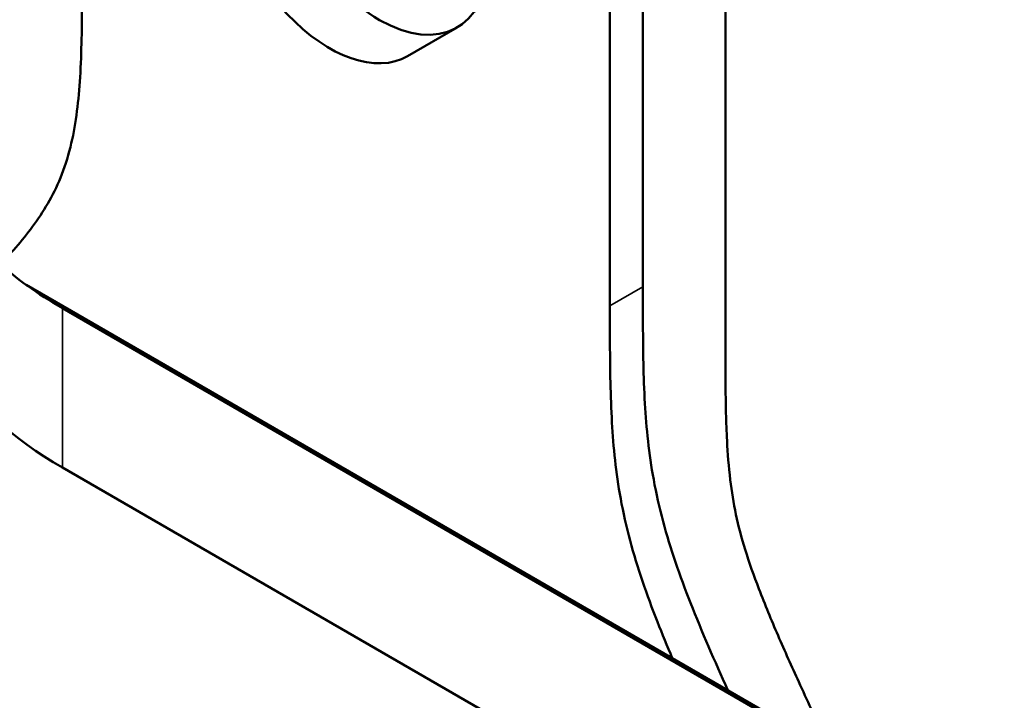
# Model space of a CAD drawing. Header units: millimetres. Extents: x 0 to 2100, y 0 to 1485.
# Tile 248 of 256: x 1790 to 1833, y 817 to 846. Entities that reach past the tile are written whole.
import ezdxf

# ---------------------------------------------------------------- set-up
doc = ezdxf.new("R2010")
doc.units = ezdxf.units.MM
doc.header["$LTSCALE"] = 5
doc.layers.add('Sichtbar (ISO)', color=7, linetype='Continuous', lineweight=50)
doc.layers.add('Sichtbar schmal (ISO)', color=7, linetype='Continuous', lineweight=35)

msp = doc.modelspace()

# ---------------------------------------------------------------- linework, layer by layer
at = {"layer": 'Sichtbar (ISO)'}
for p, q in [((1820.6801, 832.3035), (1820.6801, 862.2477)), ((1817.1446, 857.2364), (1817.1446, 834.3447)), ((1815.7304, 855.3189), (1815.7304, 833.5282)), ((1807.0596, 844.2297), (1809.1809, 845.4545)), ((1790.7015, 834.4293), (1846.9318, 801.9647)), ((1792.2577, 833.4225), (1853.3886, 798.1286)), ((1792.2577, 826.5968), (1824.2915, 808.1021))]:
    msp.add_line(p, q, dxfattribs=at)
for centre, major_axis, ratio, start_param, end_param in [((1805.8309, 851.2568), (3.35, -5.8024), 0.5773508, 3.9945239, 7.0115429), ((1803.7095, 850.0321), (3.35, -5.8024), 0.5773508, 3.9269903, 6.2831853), ((1806.3999, 834.7618), (-20, 0), 0.5773503, 0.3343712, 0.7853982)]:
    msp.add_ellipse(centre, major_axis=major_axis, ratio=ratio, start_param=start_param, end_param=end_param, dxfattribs=at)
for points, knots in [([(1789.6078, 835.3024), (1790.1192, 835.8445), (1791.115, 836.9854), (1792.1414, 838.7278), (1792.7877, 840.8658), (1793.0138, 842.8582), (1793.106, 845.4812), (1793.1029, 847.135), (1793.1029, 848.2252)], [0.69108593, 0.69108593, 0.69108593, 0.69108593, 0.75088861, 0.81163639, 0.84342403, 0.90346722, 0.93627437, 1, 1, 1, 1]), ([(1787.5075, 837.7457), (1788.0014, 836.9432), (1788.6542, 836.168), (1790.2529, 834.7132), (1791.1937, 834.0382), (1792.2577, 833.4239)], [0.00009419, 0.00009419, 0.00009419, 0.00009419, 0.4515979, 0.4515979, 0.90304615, 0.90304615, 0.90304615, 0.90304615]), ([(1817.1446, 834.3447), (1817.1446, 833.2545), (1817.1416, 831.6043), (1817.2337, 828.8749), (1817.4598, 826.6214), (1818.1061, 823.7372), (1819.1713, 820.6988), (1820.224, 818.2997), (1820.788, 817.0588)], [0, 0, 0, 0, 0.06372563, 0.09653278, 0.15657597, 0.18836361, 0.24911139, 0.31467822, 0.31467822, 0.31467822, 0.31467822]), ([(1818.4055, 818.4344), (1818.1865, 818.9489), (1817.4976, 820.6225), (1816.6919, 822.9207), (1816.0456, 825.8049), (1815.8195, 828.0584), (1815.7273, 830.7878), (1815.7304, 832.438), (1815.7304, 833.5282)], [0.72383866, 0.72383866, 0.72383866, 0.72383866, 0.75088861, 0.81163639, 0.84342403, 0.90346722, 0.93627437, 1, 1, 1, 1]), ([(1825.1602, 814.5345), (1825.0726, 814.7218), (1824.6241, 815.6812), (1823.8707, 817.2997), (1822.9279, 819.3976), (1822.1422, 821.29), (1821.5215, 823.0265), (1821.1026, 824.6), (1820.8585, 826.1583), (1820.7482, 827.5965), (1820.6775, 829.6767), (1820.6801, 831.1826), (1820.6801, 832.3035)], [0.67751655, 0.67751655, 0.67751655, 0.67751655, 0.6874428, 0.72836518, 0.76325735, 0.79816303, 0.82764389, 0.85383785, 0.88072483, 0.91189687, 0.93448276, 1, 1, 1, 1])]:
    msp.add_open_spline(points, degree=3, knots=knots, dxfattribs=at)
at = {"layer": 'Sichtbar schmal (ISO)'}
for p, q in [((1815.7304, 833.5282), (1817.1446, 834.3447)), ((1791.5365, 833.8616), (1792.2268, 833.4419)), ((1792.2579, 833.423), (1792.2577, 826.5968))]:
    msp.add_line(p, q, dxfattribs=at)

doc.saveas('drawing.dxf')
